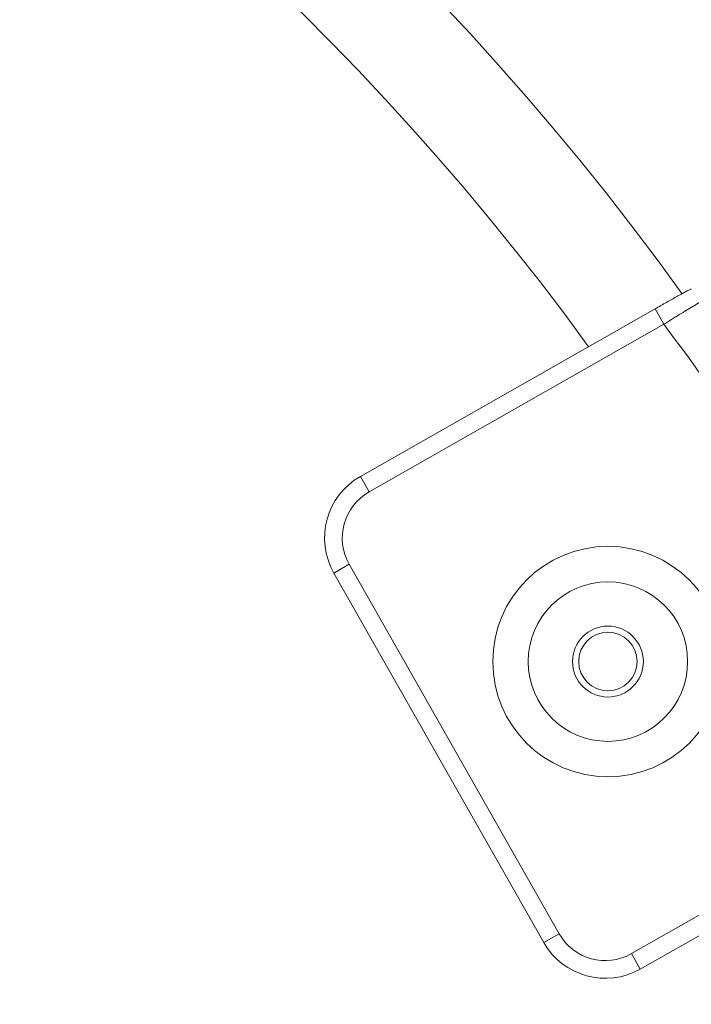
# Model space of a CAD drawing. Header units: millimetres. Extents: x 25 to 1460, y 35 to 806.
# Tile 17 of 46: x 313 to 351, y 655 to 710. Entities that reach past the tile are written whole.
import ezdxf
from ezdxf.lldxf.tags import DXFTag

# ---------------------------------------------------------------- set-up
doc = ezdxf.new("R2010")
doc.units = ezdxf.units.MM
doc.layers.add('1', color=7, linetype='Continuous', true_color=0xffffff)
tags = doc.linetypes.add('DASHED', pattern=[25.72, 12.86, -12.86]).pattern_tags.tags
tags[6:7] = [DXFTag(74, 4), DXFTag(75, 0), DXFTag(340, '0'), DXFTag(46, 0.0), DXFTag(50, 0.0), DXFTag(44, 0.0), DXFTag(45, 0.0)]
tags[4:5] = [DXFTag(74, 4), DXFTag(75, 0), DXFTag(340, '0'), DXFTag(46, 0.0), DXFTag(50, 0.0), DXFTag(44, 0.0), DXFTag(45, 0.0)]

msp = doc.modelspace()

# ---------------------------------------------------------------- linework, layer by layer
at = {"layer": '1', "color": 155, "linetype": 'Continuous', "lineweight": 18}
for p, q in [((332.333, 684.598), (348.96, 694.05)), ((348.96, 694.05), (349.454, 693.18)), ((349.454, 693.18), (332.827, 683.729)), ((332.333, 684.598), (332.827, 683.729)), ((330.832, 679.145), (331.702, 679.639)), ((331.702, 679.639), (343.545, 658.804)), ((342.676, 658.31), (330.832, 679.145)), ((347.635, 657.679), (364.262, 667.13)), ((364.756, 666.261), (348.129, 656.809)), ((342.676, 658.31), (343.545, 658.804)), ((348.129, 656.809), (347.635, 657.679))]:
    msp.add_line(p, q, dxfattribs=at)
for centre, radius in [((222.46, 602.654), 191), ((222.46, 602.654), 177.917), ((222.46, 602.654), 173.281), ((346.302, 674.154), 6.5), ((346.302, 674.154), 4.5), ((346.302, 674.154), 2), ((346.302, 674.154), 1.65)]:
    msp.add_circle(centre, radius, dxfattribs=at)
at = {"layer": '1', "color": 155, "linetype": 'DASHED', "lineweight": 18}
msp.add_circle((346.302, 674.154), 2, dxfattribs=at)
at = {"layer": '1', "color": 155, "linetype": 'Continuous', "lineweight": 18}
for centre, radius, start, end in [((222.46, 602.654), 157.803, 35.77859, 144.15266), ((222.46, 602.654), 151.776, 36.0225, 143.9325), ((259.366, 624.736), 113.139, 33.08158, 37.2257), ((222.46, 602.654), 157.803, 275.78031, 24.10625), ((222.46, 602.654), 151.776, 276.03, 23.93438)]:
    msp.add_arc(centre, radius, start, end, dxfattribs=at)
for centre, major_axis, ratio, start_param, end_param in [((334.311, 681.121), (-3.857, 1.061), 0.999848, 5.497939, 7.068431), ((334.311, 681.121), (2.893, -0.796), 0.999695, 2.356347, 3.926839), ((346.153, 660.288), (0.796, 2.893), 0.999695, 2.356347, 3.926839), ((346.153, 660.288), (1.061, 3.857), 0.999848, 2.356347, 3.926839)]:
    msp.add_ellipse(centre, major_axis=major_axis, ratio=ratio, start_param=start_param, end_param=end_param, dxfattribs=at)
for points, knots in [([(348.96, 694.05), (349.069, 694.112), (349.177, 694.173), (349.312, 694.249), (349.339, 694.264), (349.393, 694.295), (349.473, 694.34), (349.551, 694.384), (349.706, 694.471), (349.807, 694.527), (349.93, 694.596), (349.954, 694.609), (350.003, 694.636), (350.027, 694.65), (350.098, 694.689), (350.145, 694.715), (350.28, 694.79), (350.366, 694.837), (350.487, 694.904), (350.526, 694.925), (350.583, 694.956), (350.601, 694.966), (350.638, 694.986), (350.656, 694.995), (350.743, 695.042), (350.805, 695.076), (350.917, 695.135), (350.967, 695.161), (351.009, 695.183)], [0, 0, 0, 0, 0.125, 0.125, 0.15625, 0.15625, 0.1875, 0.25, 0.25, 0.375, 0.375, 0.40625, 0.40625, 0.4375, 0.4375, 0.5, 0.5, 0.625, 0.625, 0.6875, 0.6875, 0.71875, 0.71875, 0.75, 0.75, 0.875, 0.875, 1, 1, 1, 1]), ([(352.243, 694.873), (352.186, 694.84), (352.119, 694.801), (351.967, 694.711), (351.882, 694.661), (351.764, 694.591), (351.74, 694.576), (351.69, 694.546), (351.665, 694.531), (351.588, 694.485), (351.535, 694.453), (351.371, 694.354), (351.254, 694.284), (351.07, 694.172), (351.006, 694.134), (350.909, 694.074), (350.876, 694.054), (350.81, 694.014), (350.777, 693.994), (350.61, 693.892), (350.472, 693.808), (350.261, 693.678), (350.19, 693.634), (350.081, 693.567), (350.045, 693.545), (349.972, 693.5), (349.935, 693.477), (349.751, 693.364), (349.603, 693.273), (349.454, 693.18)], [0, 0, 0, 0, 0.125, 0.125, 0.25, 0.25, 0.28125, 0.28125, 0.3125, 0.3125, 0.375, 0.375, 0.5, 0.5, 0.5625, 0.5625, 0.59375, 0.59375, 0.625, 0.625, 0.75, 0.75, 0.8125, 0.8125, 0.84375, 0.84375, 0.875, 0.875, 1, 1, 1, 1])]:
    msp.add_open_spline(points, degree=3, knots=knots, dxfattribs=at)

doc.saveas('drawing.dxf')
